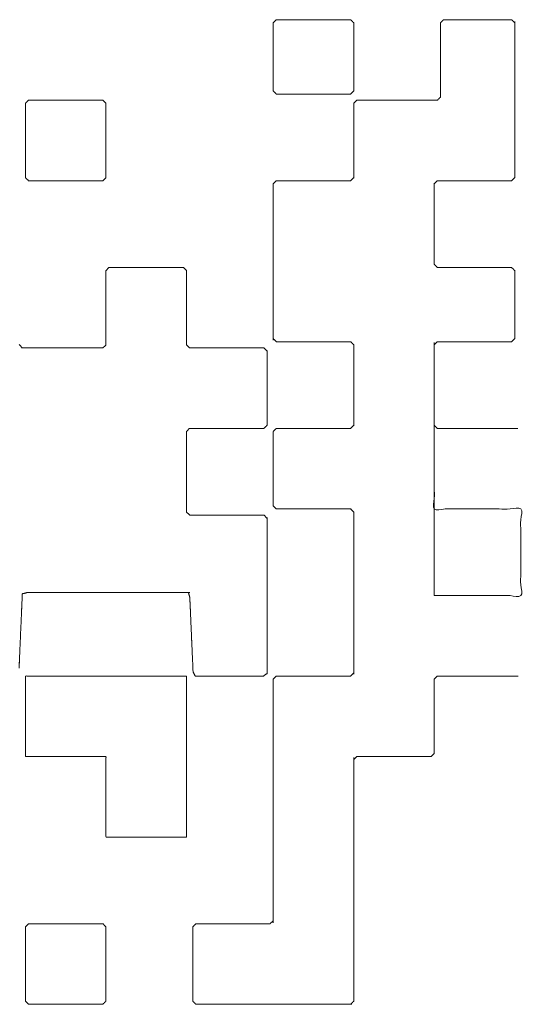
# Model space of a CAD drawing. Header units: millimetres. Extents: x 4 to 1188, y 1 to 840.
# Tile 21 of 123: x 410.822 to 411.509, y 271.041 to 272.4. Entities that reach past the tile are written whole.
import ezdxf

# ---------------------------------------------------------------- set-up
doc = ezdxf.new("R2010")
doc.units = ezdxf.units.MM
doc.layers.add('1', color=7, linetype='Continuous', true_color=0xffffff)

msp = doc.modelspace()

# ---------------------------------------------------------------- linework, layer by layer
at = {"layer": '1', "color": 154, "linetype": 'Continuous', "lineweight": 13}
for points, knots in [([(411.1722, 272.3961), (411.1722, 272.379), (411.1722, 272.3705), (411.1722, 272.3534), (411.1722, 272.3363), (411.1722, 272.3192), (411.1722, 272.3021), (411.1765, 272.2978), (411.1936, 272.2978), (411.2107, 272.2978), (411.2277, 272.2978), (411.2363, 272.2978), (411.2534, 272.2978), (411.2619, 272.2978), (411.279, 272.2978), (411.2833, 272.3021), (411.2833, 272.3192), (411.2833, 272.3277), (411.2833, 272.3448), (411.2833, 272.3534), (411.2833, 272.3705), (411.2833, 272.379), (411.2833, 272.3961), (411.279, 272.4004), (411.2619, 272.4004), (411.2534, 272.4004), (411.2363, 272.4004), (411.2277, 272.4004), (411.2107, 272.4004), (411.2021, 272.4004), (411.185, 272.4004), (411.1765, 272.4004), (411.1722, 272.3961)], [0, 0, 0.040959, 0.06144, 0.102399, 0.143359, 0.184319, 0.225278, 0.23976, 0.28072, 0.32168, 0.362639, 0.383119, 0.424079, 0.444559, 0.485519, 0.5, 0.540959, 0.56144, 0.602399, 0.622879, 0.663839, 0.684319, 0.725278, 0.73976, 0.780719, 0.801199, 0.842159, 0.862639, 0.903599, 0.924079, 0.965039, 0.985518, 1, 1]), ([(411.4029, 272.3961), (411.4029, 272.2935), (411.4029, 272.3106), (411.4029, 272.3277), (411.4029, 272.3448), (411.4029, 272.3619), (411.4029, 272.379), (411.4029, 272.3961)], [0, 0, 0.5, 0.583334, 0.666668, 0.75, 0.833334, 0.916668, 1, 1]), ([(411.4072, 272.4004), (411.4158, 272.4004), (411.4329, 272.4004), (411.4499, 272.4004), (411.467, 272.4004), (411.4841, 272.4004), (411.5012, 272.4004), (411.4072, 272.4004)], [0, 0, 0.045455, 0.136364, 0.227273, 0.318182, 0.409091, 0.5, 1, 1]), ([(411.5055, 272.1824), (411.5055, 272.3961), (411.5055, 272.379), (411.5055, 272.3619), (411.5055, 272.3448), (411.5055, 272.3277), (411.5055, 272.3106), (411.5055, 272.3021), (411.5055, 272.285), (411.5055, 272.2765), (411.5055, 272.2594), (411.5055, 272.2508), (411.5055, 272.2337), (411.5055, 272.2252), (411.5055, 272.2081), (411.5055, 272.191), (411.5055, 272.1824)], [0, 0, 0.5, 0.54, 0.58, 0.62, 0.66, 0.7, 0.72, 0.76, 0.78, 0.82, 0.84, 0.88, 0.9, 0.94, 0.98, 1, 1]), ([(410.8303, 272.285), (410.8303, 272.2679), (410.8303, 272.2508), (410.8303, 272.2423), (410.8303, 272.2252), (410.8303, 272.2166), (410.8303, 272.1995), (410.8303, 272.1824), (410.8346, 272.1782), (410.8517, 272.1782), (410.8603, 272.1782), (410.8774, 272.1782), (410.8944, 272.1782), (410.903, 272.1782), (410.9201, 272.1782), (410.9372, 272.1782), (410.9414, 272.1824), (410.9414, 272.1995), (410.9414, 272.2081), (410.9414, 272.2252), (410.9414, 272.2423), (410.9414, 272.2594), (410.9414, 272.2765), (410.9414, 272.285), (410.9372, 272.2893), (410.9201, 272.2893), (410.903, 272.2893), (410.8859, 272.2893), (410.8688, 272.2893), (410.8517, 272.2893), (410.8346, 272.2893), (410.8303, 272.285)], [0, 0, 0.039348, 0.078696, 0.09837, 0.137718, 0.157393, 0.19674, 0.236088, 0.25, 0.289348, 0.309022, 0.34837, 0.387718, 0.407392, 0.44674, 0.486088, 0.5, 0.539348, 0.559022, 0.598371, 0.637718, 0.677066, 0.716414, 0.736088, 0.75, 0.789348, 0.828696, 0.868044, 0.907392, 0.94674, 0.986088, 1, 1]), ([(411.2833, 272.285), (411.2833, 272.1824), (411.2833, 272.1995), (411.2833, 272.2166), (411.2833, 272.2337), (411.2833, 272.2508), (411.2833, 272.2679), (411.2833, 272.285)], [0, 0, 0.5, 0.583334, 0.666666, 0.75, 0.833334, 0.916666, 1, 1]), ([(411.3816, 272.2893), (411.3987, 272.2893), (411.2876, 272.2893), (411.2961, 272.2893), (411.3132, 272.2893), (411.3303, 272.2893), (411.3474, 272.2893), (411.3645, 272.2893), (411.3816, 272.2893), (411.3987, 272.2893)], [0, 0, 0.038461, 0.538461, 0.576922, 0.653845, 0.730769, 0.807691, 0.884615, 0.961538, 1, 1]), ([(411.1722, 272.1739), (411.1722, 271.9602), (411.1722, 271.9688), (411.1722, 271.9859), (411.1722, 271.9944), (411.1722, 272.0115), (411.1722, 272.0201), (411.1722, 272.0372), (411.1722, 272.0457), (411.1722, 272.0628), (411.1722, 272.0799), (411.1722, 272.097), (411.1722, 272.1055), (411.1722, 272.1226), (411.1722, 272.1397), (411.1722, 272.1483), (411.1722, 272.1653), (411.1722, 272.1739)], [0, 0, 0.5, 0.520001, 0.56, 0.58, 0.62, 0.64, 0.68, 0.7, 0.74, 0.78, 0.82, 0.84, 0.88, 0.919999, 0.94, 0.979999, 1, 1]), ([(411.2619, 272.1782), (411.279, 272.1782), (411.1765, 272.1782), (411.185, 272.1782), (411.2021, 272.1782), (411.2192, 272.1782), (411.2363, 272.1782), (411.2534, 272.1782), (411.2619, 272.1782), (411.279, 272.1782)], [0, 0, 0.041667, 0.541667, 0.583333, 0.666667, 0.75, 0.833334, 0.916667, 0.958334, 1, 1]), ([(411.3944, 272.0628), (411.3944, 272.1739), (411.3944, 272.1653), (411.3944, 272.1483), (411.3944, 272.1397), (411.3944, 272.1226), (411.3944, 272.1141), (411.3944, 272.097), (411.3944, 272.0799), (411.3944, 272.0628)], [0, 0, 0.5, 0.538463, 0.615384, 0.653847, 0.730769, 0.769231, 0.846153, 0.923076, 1, 1]), ([(411.4158, 272.1782), (411.3987, 272.1782), (411.5012, 272.1782), (411.4927, 272.1782), (411.4756, 272.1782), (411.4585, 272.1782), (411.4499, 272.1782), (411.4329, 272.1782), (411.4243, 272.1782), (411.4158, 272.1782), (411.3987, 272.1782)], [0, 0, 0.041667, 0.541667, 0.583333, 0.666667, 0.75, 0.791667, 0.875, 0.916667, 0.958333, 1, 1]), ([(410.9414, 272.054), (410.9414, 271.9513), (410.9414, 271.9599), (410.9414, 271.977), (410.9414, 271.9941), (410.9414, 272.0112), (410.9414, 272.0197), (410.9414, 272.0369), (410.9414, 272.054)], [0, 0, 0.5, 0.541667, 0.625, 0.708333, 0.791666, 0.833334, 0.916667, 1, 1]), ([(411.0481, 272.0585), (410.9454, 272.0585), (410.9626, 272.0585), (410.9797, 272.0585), (410.9882, 272.0585), (411.0053, 272.0585), (411.0224, 272.0585), (411.031, 272.0585), (411.0481, 272.0585)], [0, 0, 0.5, 0.583333, 0.666667, 0.708333, 0.791667, 0.875, 0.916666, 1, 1]), ([(411.0525, 271.9689), (411.0525, 271.9518), (411.0525, 272.0544), (411.0525, 272.0373), (411.0525, 272.0202), (411.0525, 272.0031), (411.0525, 271.986), (411.0525, 271.9689), (411.0525, 271.9518)], [0, 0, 0.041666, 0.541666, 0.624999, 0.708334, 0.791667, 0.875, 0.958333, 1, 1]), ([(411.5012, 272.0585), (411.3987, 272.0585), (411.4072, 272.0585), (411.4243, 272.0585), (411.4414, 272.0585), (411.4585, 272.0585), (411.4756, 272.0585), (411.4841, 272.0585), (411.5012, 272.0585)], [0, 0, 0.5, 0.541667, 0.625, 0.708334, 0.791667, 0.875, 0.916667, 1, 1]), ([(411.5055, 271.9602), (411.5055, 272.0542), (411.5055, 272.0457), (411.5055, 272.0286), (411.5055, 272.0115), (411.5055, 271.9944), (411.5055, 271.9773), (411.5055, 271.9602)], [0, 0, 0.5, 0.545454, 0.636363, 0.727273, 0.818181, 0.90909, 1, 1]), ([(411.1765, 271.956), (411.279, 271.956), (411.2619, 271.956), (411.2448, 271.956), (411.2363, 271.956), (411.2192, 271.956), (411.2021, 271.956), (411.1936, 271.956), (411.1765, 271.956)], [0, 0, 0.5, 0.583333, 0.666667, 0.708333, 0.791667, 0.875, 0.916667, 1, 1]), ([(411.3944, 271.6056), (411.3944, 271.9517), (411.3944, 271.9431), (411.3944, 271.9261), (411.3944, 271.9175), (411.3944, 271.9004), (411.3944, 271.8919), (411.3944, 271.8748), (411.3944, 271.8577), (411.3944, 271.8406), (411.3944, 271.7252), (411.514, 271.7252), (411.514, 271.6056), (411.3944, 271.6056)], [0, 0, 0.37156, 0.380734, 0.399083, 0.408257, 0.426605, 0.43578, 0.454128, 0.472477, 0.490826, 0.614679, 0.743119, 0.87156, 1, 1]), ([(411.4158, 271.956), (411.3987, 271.956), (411.5012, 271.956), (411.4927, 271.956), (411.4756, 271.956), (411.4585, 271.956), (411.4499, 271.956), (411.4329, 271.956), (411.4158, 271.956), (411.3987, 271.956)], [0, 0, 0.041667, 0.541667, 0.583333, 0.666667, 0.75, 0.791667, 0.875, 0.958333, 1, 1]), ([(410.9368, 271.9474), (410.8256, 271.9474), (410.8427, 271.9474), (410.8598, 271.9474), (410.8769, 271.9474), (410.894, 271.9474), (410.9111, 271.9474), (410.9282, 271.9474), (410.9368, 271.9474)], [0, 0, 0.5, 0.576923, 0.653846, 0.730769, 0.807692, 0.884616, 0.961538, 1, 1]), ([(411.1594, 271.9474), (411.0568, 271.9474), (411.0653, 271.9474), (411.0824, 271.9474), (411.091, 271.9474), (411.1081, 271.9474), (411.1252, 271.9474), (411.1338, 271.9474), (411.1509, 271.9474), (411.1594, 271.9474)], [0, 0, 0.5, 0.541667, 0.625, 0.666667, 0.75, 0.833333, 0.875, 0.958334, 1, 1]), ([(411.1637, 271.8404), (411.1637, 271.9431), (411.1637, 271.9345), (411.1637, 271.9174), (411.1637, 271.9003), (411.1637, 271.8832), (411.1637, 271.8661), (411.1637, 271.849), (411.1637, 271.8404)], [0, 0, 0.5, 0.541667, 0.625, 0.708333, 0.791668, 0.875001, 0.958334, 1, 1]), ([(411.2833, 271.9346), (411.2833, 271.9517), (411.2833, 271.8406), (411.2833, 271.8491), (411.2833, 271.8662), (411.2833, 271.8833), (411.2833, 271.9004), (411.2833, 271.909), (411.2833, 271.9261), (411.2833, 271.9346), (411.2833, 271.9517)], [0, 0, 0.038461, 0.538461, 0.576922, 0.653846, 0.730768, 0.807692, 0.846153, 0.923076, 0.961537, 1, 1]), ([(411.0525, 271.7206), (411.0525, 271.8318), (411.0525, 271.8147), (411.0525, 271.7975), (411.0525, 271.7804), (411.0525, 271.7633), (411.0525, 271.7462), (411.0525, 271.7291), (411.0525, 271.7206)], [0, 0, 0.5, 0.576923, 0.653846, 0.730768, 0.807693, 0.884616, 0.961538, 1, 1]), ([(411.0737, 271.8363), (411.0565, 271.8363), (411.1592, 271.8363), (411.1421, 271.8363), (411.125, 271.8363), (411.1079, 271.8363), (411.0908, 271.8363), (411.0737, 271.8363), (411.0565, 271.8363)], [0, 0, 0.041667, 0.541667, 0.625, 0.708333, 0.791667, 0.875, 0.958334, 1, 1]), ([(411.2619, 271.8363), (411.279, 271.8363), (411.1765, 271.8363), (411.185, 271.8363), (411.2021, 271.8363), (411.2192, 271.8363), (411.2363, 271.8363), (411.2534, 271.8363), (411.2619, 271.8363), (411.279, 271.8363)], [0, 0, 0.041667, 0.541667, 0.583333, 0.666667, 0.75, 0.833334, 0.916667, 0.958334, 1, 1]), ([(411.5098, 271.8363), (411.3987, 271.8363), (411.4158, 271.8363), (411.4243, 271.8363), (411.4414, 271.8363), (411.4499, 271.8363), (411.467, 271.8363), (411.4841, 271.8363), (411.4927, 271.8363), (411.5098, 271.8363)], [0, 0, 0.5, 0.576924, 0.615385, 0.692308, 0.730769, 0.807693, 0.884615, 0.923077, 1, 1]), ([(411.1722, 271.832), (411.1722, 271.7295), (411.1722, 271.7466), (411.1722, 271.7637), (411.1722, 271.7722), (411.1722, 271.7893), (411.1722, 271.7979), (411.1722, 271.815), (411.1722, 271.832)], [0, 0, 0.5, 0.583334, 0.666668, 0.708334, 0.791668, 0.833334, 0.916668, 1, 1]), ([(411.1765, 271.7252), (411.279, 271.7252), (411.2619, 271.7252), (411.2448, 271.7252), (411.2363, 271.7252), (411.2192, 271.7252), (411.2021, 271.7252), (411.1936, 271.7252), (411.1765, 271.7252)], [0, 0, 0.5, 0.583333, 0.666667, 0.708333, 0.791667, 0.875, 0.916667, 1, 1]), ([(411.1599, 271.7167), (411.0572, 271.7167), (411.0743, 271.7167), (411.0914, 271.7167), (411.1, 271.7167), (411.1171, 271.7167), (411.1342, 271.7167), (411.1513, 271.7167), (411.1599, 271.7167)], [0, 0, 0.5, 0.583333, 0.666666, 0.708333, 0.791667, 0.875, 0.958334, 1, 1]), ([(411.1637, 271.498), (411.1637, 271.7119), (411.1637, 271.6948), (411.1637, 271.6777), (411.1637, 271.6606), (411.1637, 271.6434), (411.1637, 271.6263), (411.1637, 271.6092), (411.1637, 271.5921), (411.1637, 271.5836), (411.1637, 271.5665), (411.1637, 271.5579), (411.1637, 271.5408), (411.1637, 271.5237), (411.1637, 271.5151), (411.1637, 271.498)], [0, 0, 0.5, 0.54, 0.58, 0.619999, 0.66, 0.7, 0.74, 0.779999, 0.799999, 0.84, 0.86, 0.9, 0.939999, 0.959999, 1, 1]), ([(411.2833, 271.7209), (411.2833, 271.4987), (411.2833, 271.5158), (411.2833, 271.5329), (411.2833, 271.55), (411.2833, 271.5671), (411.2833, 271.5842), (411.2833, 271.5928), (411.2833, 271.6098), (411.2833, 271.6184), (411.2833, 271.6355), (411.2833, 271.644), (411.2833, 271.6611), (411.2833, 271.6697), (411.2833, 271.6868), (411.2833, 271.7039), (411.2833, 271.7209)], [0, 0, 0.5, 0.538462, 0.576923, 0.615385, 0.653847, 0.692308, 0.711538, 0.750001, 0.769231, 0.807693, 0.826923, 0.865385, 0.884616, 0.923077, 0.961538, 1, 1]), ([(410.8249, 271.5824), (410.826, 271.608), (410.8252, 271.5909), (410.8249, 271.5824)], [0, 0, 0.5, 0.833336, 1, 1]), ([(410.8328, 271.6098), (411.0552, 271.6098), (411.0467, 271.6098), (411.0295, 271.6098), (411.0124, 271.6098), (411.0039, 271.6098), (410.9868, 271.6098), (410.9697, 271.6098), (410.9526, 271.6098), (410.9354, 271.6098), (410.9269, 271.6098), (410.9098, 271.6098), (410.8927, 271.6098), (410.8756, 271.6098), (410.8584, 271.6098), (410.8413, 271.6098), (410.8328, 271.6098)], [0, 0, 0.5, 0.519231, 0.557692, 0.596154, 0.615385, 0.653846, 0.692308, 0.730769, 0.769231, 0.788462, 0.826923, 0.865385, 0.903846, 0.942308, 0.980769, 1, 1]), ([(411.0552, 271.6098), (411.0571, 271.6029), (411.0575, 271.5944)], [0, 0, 0.456817, 1, 1]), ([(411.0575, 271.5944), (411.0586, 271.5687), (411.0579, 271.5858), (411.0575, 271.5944)], [0, 0, 0.5, 0.833336, 1, 1]), ([(411.0586, 271.5687), (411.0594, 271.5516), (411.0597, 271.5431)], [0, 0, 0.666915, 1, 1]), ([(410.8237, 271.5567), (410.8234, 271.5482), (410.8226, 271.5311)], [0, 0, 0.333332, 1, 1]), ([(411.0597, 271.5431), (411.0609, 271.5174), (411.0601, 271.5345), (411.0597, 271.5431)], [0, 0, 0.5, 0.833335, 1, 1]), ([(410.8215, 271.5054), (410.8226, 271.5311), (410.8219, 271.514), (410.8215, 271.5054)], [0, 0, 0.5, 0.833332, 1, 1]), ([(411.0609, 271.5174), (411.0616, 271.5004), (411.0645, 271.4945)], [0, 0, 0.722497, 1, 1]), ([(410.8303, 271.4945), (410.8303, 271.4774), (410.8303, 271.4688), (410.8303, 271.4517), (410.8303, 271.4346), (410.8303, 271.4261), (410.8303, 271.409), (410.8303, 271.4005), (410.8303, 271.3834), (410.8474, 271.3834), (410.856, 271.3834), (410.8731, 271.3834), (410.8902, 271.3834), (410.9073, 271.3834), (410.9244, 271.3834), (410.9414, 271.3834), (410.9414, 271.3748), (410.9414, 271.3577), (410.9414, 271.3406), (410.9414, 271.3235), (410.9414, 271.315), (410.9414, 271.2979), (410.9414, 271.2894), (410.9414, 271.2723), (410.9585, 271.2723), (410.9756, 271.2723), (410.9927, 271.2723), (411.0098, 271.2723), (411.0269, 271.2723), (411.044, 271.2723), (411.0525, 271.2723), (411.0525, 271.2894), (411.0525, 271.3065), (411.0525, 271.3235), (411.0525, 271.3406), (411.0525, 271.3577), (411.0525, 271.3748), (411.0525, 271.3919), (411.0525, 271.409), (411.0525, 271.4261), (411.0525, 271.4432), (411.0525, 271.4603), (411.0525, 271.4688), (411.0525, 271.4859), (411.0525, 271.4945), (411.044, 271.4945), (411.0269, 271.4945), (411.0098, 271.4945), (410.9927, 271.4945), (410.9756, 271.4945), (410.9585, 271.4945), (410.9414, 271.4945), (410.9244, 271.4945), (410.9073, 271.4945), (410.8902, 271.4945), (410.8731, 271.4945), (410.856, 271.4945), (410.8389, 271.4945), (410.8303, 271.4945), (410.8303, 271.4774)], [0, 0, 0.009615, 0.01923, 0.038461, 0.057692, 0.067308, 0.086538, 0.096154, 0.115385, 0.134615, 0.144231, 0.163462, 0.182692, 0.201923, 0.221154, 0.240385, 0.25, 0.26923, 0.288461, 0.307692, 0.317307, 0.336538, 0.346153, 0.365384, 0.384615, 0.403846, 0.423077, 0.442307, 0.461538, 0.480769, 0.490384, 0.509615, 0.528846, 0.548076, 0.567307, 0.586538, 0.605769, 0.625, 0.64423, 0.663461, 0.682692, 0.701922, 0.711538, 0.730769, 0.740384, 0.75, 0.76923, 0.788461, 0.807692, 0.826923, 0.846154, 0.865384, 0.884615, 0.903846, 0.923077, 0.942307, 0.961538, 0.980769, 0.990384, 1, 1]), ([(411.0645, 271.4945), (411.1586, 271.4945), (411.1415, 271.4945), (411.1244, 271.4945), (411.1073, 271.4945), (411.0902, 271.4945), (411.0731, 271.4945), (411.0645, 271.4945)], [0, 0, 0.5, 0.590909, 0.681818, 0.772728, 0.863636, 0.954546, 1, 1]), ([(411.2619, 271.4945), (411.279, 271.4945), (411.1765, 271.4945), (411.185, 271.4945), (411.2021, 271.4945), (411.2192, 271.4945), (411.2363, 271.4945), (411.2448, 271.4945), (411.2619, 271.4945), (411.279, 271.4945)], [0, 0, 0.041667, 0.541667, 0.583333, 0.666667, 0.75, 0.833334, 0.875, 0.958334, 1, 1]), ([(411.3987, 271.4945), (411.5098, 271.4945), (411.4927, 271.4945), (411.4841, 271.4945), (411.467, 271.4945), (411.4499, 271.4945), (411.4329, 271.4945), (411.4158, 271.4945), (411.3987, 271.4945)], [0, 0, 0.5, 0.576923, 0.615385, 0.692307, 0.769231, 0.846154, 0.923076, 1, 1]), ([(411.1722, 271.4902), (411.1722, 271.1569), (411.1722, 271.1654), (411.1722, 271.1825), (411.1722, 271.1996), (411.1722, 271.2167), (411.1722, 271.2338), (411.1722, 271.2509), (411.1722, 271.268), (411.1722, 271.2765), (411.1722, 271.2936), (411.1722, 271.3107), (411.1722, 271.3193), (411.1722, 271.3364), (411.1722, 271.3449), (411.1722, 271.362), (411.1722, 271.3791), (411.1722, 271.3962), (411.1722, 271.4133), (411.1722, 271.4304), (411.1722, 271.4475), (411.1722, 271.456), (411.1722, 271.4731), (411.1722, 271.4902)], [0, 0, 0.5, 0.51282, 0.538462, 0.564103, 0.589743, 0.615385, 0.641026, 0.666666, 0.679487, 0.705128, 0.730769, 0.743589, 0.769231, 0.782051, 0.807692, 0.833333, 0.858974, 0.884615, 0.910256, 0.935897, 0.948718, 0.974359, 1, 1]), ([(411.3944, 271.4902), (411.3944, 271.4731), (411.3944, 271.456), (411.3944, 271.4475), (411.3944, 271.4304), (411.3944, 271.4133), (411.3944, 271.3962), (411.3944, 271.3876), (411.3944, 271.4902)], [0, 0, 0.083335, 0.166667, 0.208334, 0.291667, 0.375001, 0.458334, 0.5, 1, 1]), ([(411.2833, 271.0458), (411.2833, 271.3791), (411.2833, 271.362), (411.2833, 271.3449), (411.2833, 271.3278), (411.2833, 271.3107), (411.2833, 271.2936), (411.2833, 271.2765), (411.2833, 271.268), (411.2833, 271.2509), (411.2833, 271.2338), (411.2833, 271.2167), (411.2833, 271.2082), (411.2833, 271.1911), (411.2833, 271.1825), (411.2833, 271.1654), (411.2833, 271.1483), (411.2833, 271.1398), (411.2833, 271.1227), (411.2833, 271.1056), (411.2833, 271.0885), (411.2833, 271.0714), (411.2833, 271.0629), (411.2833, 271.0458)], [0, 0, 0.5, 0.525641, 0.551282, 0.576923, 0.602564, 0.628206, 0.653846, 0.666667, 0.692308, 0.717949, 0.74359, 0.756411, 0.782052, 0.794872, 0.820513, 0.846154, 0.858975, 0.884615, 0.910256, 0.935898, 0.961538, 0.974359, 1, 1]), ([(411.2876, 271.3834), (411.3901, 271.3834), (411.373, 271.3834), (411.3559, 271.3834), (411.3388, 271.3834), (411.3303, 271.3834), (411.3132, 271.3834), (411.2961, 271.3834), (411.2876, 271.3834)], [0, 0, 0.5, 0.583334, 0.666667, 0.75, 0.791667, 0.875, 0.958334, 1, 1]), ([(410.8303, 271.1483), (410.8303, 271.1398), (410.8303, 271.1227), (410.8303, 271.1142), (410.8303, 271.0971), (410.8303, 271.08), (410.8303, 271.0629), (410.8303, 271.0458), (410.8346, 271.0415), (410.8517, 271.0415), (410.8688, 271.0415), (410.8774, 271.0415), (410.8944, 271.0415), (410.9115, 271.0415), (410.9286, 271.0415), (410.9372, 271.0415), (410.9414, 271.0458), (410.9414, 271.0629), (410.9414, 271.08), (410.9414, 271.0971), (410.9414, 271.1056), (410.9414, 271.1227), (410.9414, 271.1398), (410.9414, 271.1483), (410.9372, 271.1526), (410.9201, 271.1526), (410.903, 271.1526), (410.8859, 271.1526), (410.8688, 271.1526), (410.8517, 271.1526), (410.8346, 271.1526), (410.8303, 271.1483)], [0, 0, 0.019674, 0.059022, 0.078697, 0.118044, 0.157392, 0.196741, 0.236088, 0.25, 0.289348, 0.328696, 0.34837, 0.387718, 0.427067, 0.466414, 0.486089, 0.5, 0.539348, 0.578696, 0.618045, 0.637719, 0.677067, 0.716414, 0.736089, 0.75, 0.789348, 0.828696, 0.868044, 0.907393, 0.946741, 0.986088, 1, 1]), ([(411.0611, 271.1483), (411.0611, 271.0458), (411.0611, 271.0629), (411.0611, 271.0714), (411.0611, 271.0885), (411.0611, 271.1056), (411.0611, 271.1142), (411.0611, 271.1313), (411.0611, 271.1483)], [0, 0, 0.5, 0.583333, 0.625, 0.708332, 0.791667, 0.833332, 0.916666, 1, 1]), ([(411.1679, 271.1526), (411.0654, 271.1526), (411.0825, 271.1526), (411.0996, 271.1526), (411.1081, 271.1526), (411.1252, 271.1526), (411.1423, 271.1526), (411.1594, 271.1526), (411.1679, 271.1526)], [0, 0, 0.5, 0.583333, 0.666667, 0.708333, 0.791666, 0.875, 0.958333, 1, 1]), ([(411.0654, 271.0415), (411.279, 271.0415), (411.2619, 271.0415), (411.2448, 271.0415), (411.2277, 271.0415), (411.2107, 271.0415), (411.1936, 271.0415), (411.185, 271.0415), (411.1679, 271.0415), (411.1594, 271.0415), (411.1423, 271.0415), (411.1252, 271.0415), (411.1081, 271.0415), (411.091, 271.0415), (411.0739, 271.0415), (411.0654, 271.0415)], [0, 0, 0.5, 0.54, 0.58, 0.62, 0.66, 0.7, 0.72, 0.76, 0.78, 0.82, 0.86, 0.9, 0.94, 0.98, 1, 1])]:
    msp.add_open_spline(points, degree=1, knots=knots, dxfattribs=at)
for points in [[(411.4072, 272.4004), (411.4029, 272.3961)], [(411.5012, 272.4004), (411.5055, 272.3961)], [(411.2876, 272.2893), (411.2833, 272.285)], [(411.4029, 272.2935), (411.3987, 272.2893)], [(411.1765, 272.1782), (411.1722, 272.1739)], [(411.2833, 272.1824), (411.279, 272.1782)], [(411.3987, 272.1782), (411.3944, 272.1739)], [(411.5055, 272.1824), (411.5012, 272.1782)], [(410.9454, 272.0585), (410.9414, 272.054)], [(411.0481, 272.0585), (411.0525, 272.0544)], [(411.3944, 272.0628), (411.3987, 272.0585)], [(411.5012, 272.0585), (411.5055, 272.0542)], [(411.1722, 271.9602), (411.1765, 271.956)], [(411.279, 271.956), (411.2833, 271.9517)], [(411.3987, 271.956), (411.3944, 271.9517)], [(411.5055, 271.9602), (411.5012, 271.956)], [(410.8218, 271.9522), (410.8256, 271.9474)], [(410.9414, 271.9513), (410.9368, 271.9474)], [(411.0525, 271.9518), (411.0568, 271.9474)], [(411.1594, 271.9474), (411.1637, 271.9431)], [(411.0565, 271.8363), (411.0525, 271.8318)], [(411.1637, 271.8404), (411.1592, 271.8363)], [(411.1765, 271.8363), (411.1722, 271.832)], [(411.2833, 271.8406), (411.279, 271.8363)], [(411.3944, 271.8406), (411.3987, 271.8363)], [(411.1722, 271.7295), (411.1765, 271.7252)], [(411.279, 271.7252), (411.2833, 271.7209)], [(411.0525, 271.7206), (411.0572, 271.7167)], [(411.1599, 271.7167), (411.1637, 271.7119)], [(410.8328, 271.6098), (410.826, 271.608)], [(410.8249, 271.5824), (410.8245, 271.5738)], [(410.8237, 271.5567), (410.8245, 271.5738), (410.8237, 271.5567)], [(411.1637, 271.498), (411.1586, 271.4945)], [(411.1765, 271.4945), (411.1722, 271.4902)], [(411.2833, 271.4987), (411.279, 271.4945)], [(411.3987, 271.4945), (411.3944, 271.4902)], [(411.3944, 271.3876), (411.3901, 271.3834)], [(411.2876, 271.3834), (411.2833, 271.3791)], [(411.1722, 271.1569), (411.1679, 271.1526)], [(411.0654, 271.1526), (411.0611, 271.1483)], [(411.0611, 271.0458), (411.0654, 271.0415)], [(411.2833, 271.0458), (411.279, 271.0415)]]:
    msp.add_open_spline(points, degree=1, dxfattribs=at)

doc.saveas('drawing.dxf')
